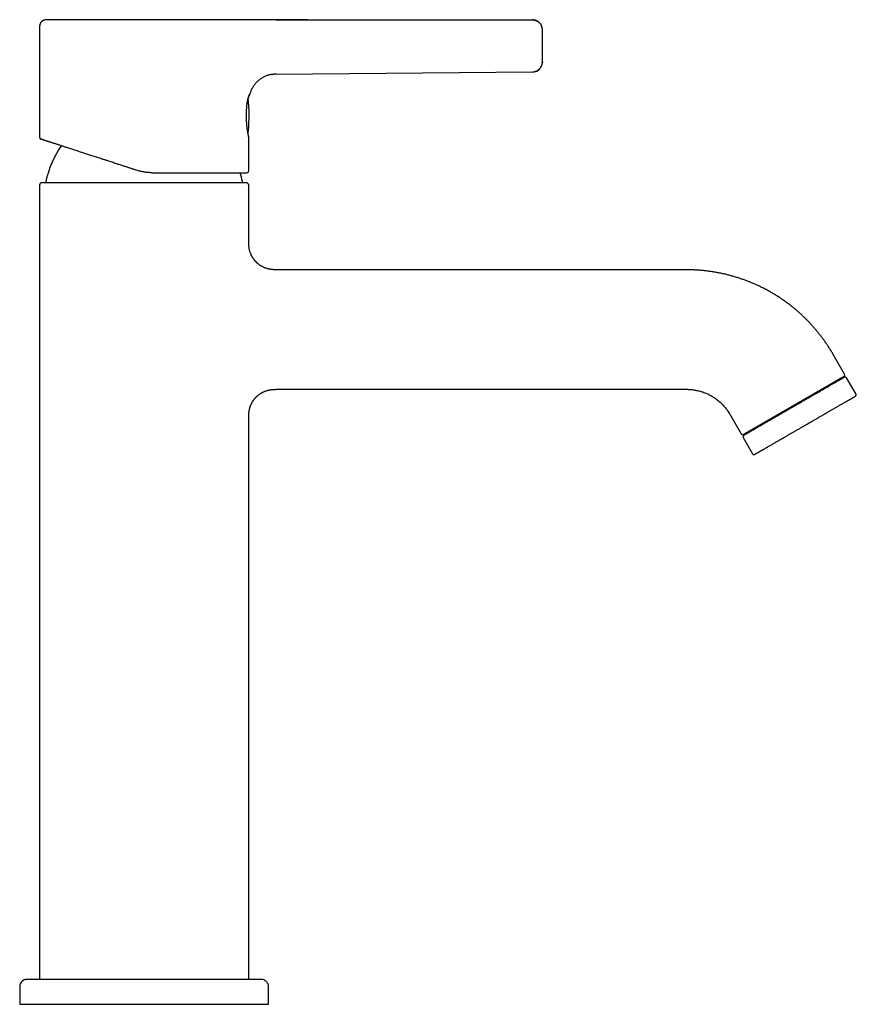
# Model space of a CAD drawing. Header units: millimetres. Extents: x 8 to 932, y 12 to 940.
# Tile 61 of 61: x 764 to 932, y 724 to 922. Entities that reach past the tile are written whole.
import ezdxf

# ---------------------------------------------------------------- set-up
doc = ezdxf.new("R2010")
doc.units = ezdxf.units.MM

msp = doc.modelspace()

# ---------------------------------------------------------------- linework, layer by layer
at = {"color": 7, "linetype": 'Continuous', "lineweight": 30}
for p, q in [((806.31, 921.58), (806.3, 921.58)), ((806.32, 921.58), (806.3, 921.58)), ((822.09, 921.58), (815.77, 921.57)), ((815.77, 921.58), (867.25, 921.55)), ((867.25, 921.56), (867.25, 921.56)), ((768.25, 920.08), (768.25, 897.98)), ((815.77, 910.64), (867.27, 911.11)), ((815.77, 910.64), (815.77, 910.64)), ((867.27, 911.11), (867.27, 911.12)), ((810.12, 898.96), (810.13, 899.04)), ((810.13, 898.96), (810.14, 899.05)), ((810.25, 898.07), (810.25, 898.11)), ((810.25, 891.27), (810.25, 898.07)), ((768.25, 888.37), (768.25, 728.87)), ((809.75, 888.87), (768.75, 888.87)), ((810.25, 877.37), (810.25, 888.37)), ((810.25, 877.04), (810.25, 877.37)), ((898.23, 871.37), (816.25, 871.37)), ((929.97, 850.4), (927.68, 854.37)), ((909.6, 838.29), (929.86, 849.99)), ((929.79, 849.71), (929.69, 849.89)), ((932.27, 846.41), (930.37, 849.7)), ((816.25, 847.37), (898.23, 847.37)), ((906.89, 842.37), (909.19, 838.4)), ((810.25, 841.37), (810.24, 841.38)), ((810.25, 728.87), (810.25, 841.37)), ((909.77, 838.39), (909.87, 838.21)), ((909.59, 837.7), (911.49, 834.41)), ((764.25, 727.37), (764.25, 723.87)), ((814.25, 723.87), (814.25, 727.37)), ((764.25, 723.87), (789.25, 723.87)), ((789.25, 723.87), (814.25, 723.87))]:
    msp.add_line(p, q, dxfattribs=at)
at = {"color": 7, "linetype": 'Continuous', "lineweight": 30, "flags": 128}
for points in [[(869.25, 913.07), (869.25, 913.01), (869.24, 912.92)], [(810.13, 898.96), (810.12, 898.96), (810.12, 898.95)]]:
    msp.add_lwpolyline(points, dxfattribs=at)
at = {"color": 7, "linetype": 'Continuous', "lineweight": 30}
for centre, radius, start, end in [((867.25, 913.1), 2, 270.5187, 336.0959), ((780.35, 902.37), 30, 354.0708, 6.6437), ((809.99, 899.29), 0.2, 323.9898, 354.0708), ((789.25, 884.87), 20.2, 145.5876, 167.8752), ((789.25, 884.87), 20.2, 12.1248, 17.2838), ((809.85, 891.27), 0.4, 270, 0), ((768.75, 888.37), 0.5, 90, 180), ((769.7, 889.07), 0.2, 167.8752, 270), ((808.8, 889.07), 0.2, 270, 12.1248), ((809.75, 888.37), 0.5, 360, 90), ((929.71, 850.25), 0.3, 300, 30), ((930.11, 849.55), 0.3, 30, 120), ((932.01, 846.26), 0.3, 300, 30), ((909.45, 838.55), 0.3, 210, 300), ((909.85, 837.85), 0.3, 120, 210), ((911.75, 834.56), 0.3, 210, 300), ((765.75, 727.37), 1.5, 90, 180), ((812.75, 727.37), 1.5, 0, 90)]:
    msp.add_arc(centre, radius, start, end, dxfattribs=at)
for points, knots in [([(769.75, 921.58), (769.73, 921.58), (769.7, 921.58), (769.66, 921.58), (769.62, 921.58), (769.57, 921.57), (769.5, 921.57), (769.4, 921.56), (769.3, 921.55), (769.2, 921.52), (769.09, 921.49), (768.99, 921.45), (768.91, 921.4), (768.83, 921.36), (768.77, 921.31), (768.7, 921.26), (768.62, 921.19), (768.55, 921.1), (768.48, 921.01), (768.42, 920.92), (768.37, 920.82), (768.33, 920.71), (768.3, 920.6), (768.27, 920.48), (768.26, 920.35), (768.25, 920.22), (768.25, 920.12), (768.25, 920.08)], [0, 0, 0, 0, 0.020323, 0.03958, 0.052591, 0.064742, 0.104977, 0.142602, 0.181451, 0.226984, 0.272724, 0.318322, 0.363656, 0.393687, 0.425231, 0.461774, 0.503443, 0.550091, 0.601557, 0.643232, 0.68742, 0.733972, 0.782672, 0.833428, 0.886512, 0.942062, 1, 1, 1, 1]), ([(806.3, 921.58), (806.2, 921.58), (806, 921.58), (805.69, 921.58), (805.36, 921.58), (805.01, 921.58), (804.65, 921.58), (804.28, 921.58), (803.91, 921.58), (803.53, 921.58), (803.14, 921.58), (802.74, 921.58), (802.31, 921.58), (801.87, 921.58), (801.41, 921.58), (800.94, 921.58), (800.45, 921.58), (799.95, 921.58), (799.46, 921.58), (798.96, 921.58), (798.46, 921.58), (797.96, 921.58), (797.45, 921.58), (796.93, 921.58), (796.39, 921.58), (795.83, 921.58), (795.26, 921.58), (794.69, 921.58), (794.11, 921.58), (793.53, 921.58), (792.97, 921.58), (792.41, 921.58), (791.85, 921.58), (791.29, 921.58), (790.72, 921.58), (790.13, 921.58), (789.53, 921.58), (788.93, 921.58), (788.33, 921.58), (787.74, 921.58), (787.15, 921.58), (786.58, 921.58), (786.02, 921.58), (785.46, 921.58), (784.91, 921.58), (784.35, 921.58), (783.78, 921.58), (783.21, 921.58), (782.64, 921.58), (782.08, 921.58), (781.53, 921.58), (780.99, 921.58), (780.47, 921.58), (779.97, 921.58), (779.48, 921.58), (778.99, 921.58), (778.51, 921.58), (778.02, 921.58), (777.54, 921.58), (777.06, 921.58), (776.6, 921.58), (776.15, 921.58), (775.72, 921.58), (775.31, 921.58), (774.92, 921.58), (774.55, 921.58), (774.18, 921.58), (773.82, 921.58), (773.47, 921.58), (773.12, 921.58), (772.79, 921.58), (772.48, 921.58), (772.18, 921.58), (771.9, 921.58), (771.65, 921.58), (771.41, 921.58), (771.19, 921.58), (770.99, 921.58), (770.79, 921.58), (770.61, 921.58), (770.44, 921.58), (770.29, 921.58), (770.16, 921.58), (770.05, 921.58), (769.95, 921.58), (769.88, 921.58), (769.82, 921.58), (769.78, 921.58), (769.75, 921.58), (769.75, 921.58), (769.75, 921.58)], [0, 0, 0, 0, 0.011682, 0.023344, 0.034997, 0.046653, 0.058323, 0.070023, 0.081039, 0.092036, 0.103021, 0.114005, 0.124997, 0.136664, 0.148319, 0.159972, 0.171635, 0.183319, 0.19503, 0.20605, 0.217048, 0.228032, 0.239012, 0.249998, 0.261651, 0.273297, 0.284949, 0.296617, 0.308312, 0.320018, 0.331028, 0.342022, 0.353009, 0.363999, 0.374999, 0.386679, 0.39834, 0.409994, 0.421652, 0.433326, 0.44501, 0.456008, 0.466997, 0.477986, 0.488983, 0.499999, 0.511712, 0.52339, 0.535047, 0.546692, 0.558338, 0.569996, 0.580984, 0.591968, 0.60296, 0.613967, 0.624999, 0.636702, 0.648376, 0.660032, 0.671681, 0.683334, 0.694995, 0.705981, 0.716965, 0.727957, 0.738965, 0.749999, 0.761686, 0.773352, 0.785007, 0.796662, 0.808329, 0.820022, 0.831033, 0.842027, 0.853014, 0.864001, 0.875001, 0.88667, 0.898326, 0.90998, 0.921641, 0.933321, 0.945033, 0.956056, 0.967055, 0.978039, 0.989018, 1, 1, 1, 1]), ([(815.77, 921.58), (815.66, 921.58), (815.45, 921.58), (815.15, 921.58), (814.86, 921.57), (814.58, 921.57), (814.32, 921.57), (814.07, 921.57), (813.83, 921.57), (813.59, 921.56), (813.37, 921.56), (813.17, 921.56), (812.98, 921.56), (812.74, 921.56), (812.44, 921.56), (812.07, 921.56), (811.7, 921.56), (811.39, 921.56), (811.16, 921.56), (811, 921.57), (810.84, 921.57), (810.69, 921.57), (810.52, 921.57), (810.35, 921.57), (810.16, 921.58), (809.94, 921.58), (809.71, 921.58), (809.46, 921.59), (809.2, 921.59), (808.91, 921.59), (808.59, 921.6), (808.24, 921.6), (807.88, 921.6), (807.56, 921.6), (807.29, 921.59), (807.05, 921.59), (806.81, 921.58), (806.56, 921.58), (806.39, 921.58), (806.3, 921.58)], [0, 0, 0, 0, 0.033579, 0.065754, 0.09649, 0.125765, 0.15356, 0.179866, 0.204641, 0.230097, 0.253672, 0.275379, 0.295239, 0.313282, 0.35119, 0.390095, 0.429805, 0.470113, 0.486652, 0.50324, 0.519863, 0.536505, 0.553322, 0.571525, 0.591249, 0.614543, 0.639328, 0.665447, 0.692723, 0.72098, 0.757416, 0.794799, 0.832853, 0.871233, 0.895556, 0.920276, 0.945673, 0.972101, 1, 1, 1, 1]), ([(806.32, 921.58), (806.32, 921.58), (806.32, 921.58), (806.32, 921.58), (806.31, 921.58)], [0, 0, 0, 0, 0.5003695, 1, 1, 1, 1]), ([(867.25, 921.56), (867.3, 921.55), (867.4, 921.55), (867.56, 921.53), (867.71, 921.5), (867.87, 921.46), (868.02, 921.4), (868.17, 921.33), (868.31, 921.25), (868.45, 921.16), (868.57, 921.06), (868.69, 920.95), (868.8, 920.82), (868.9, 920.69), (868.98, 920.56), (869.04, 920.44), (869.07, 920.38), (869.08, 920.36)], [0, 0, 0, 0, 0.064777, 0.131406, 0.199761, 0.269689, 0.341009, 0.413514, 0.482756, 0.552636, 0.622933, 0.693417, 0.763852, 0.834008, 0.903655, 0.972576, 1, 1, 1, 1]), ([(869.25, 919.59), (869.25, 919.6), (869.25, 919.62), (869.25, 919.65), (869.25, 919.68), (869.24, 919.71), (869.24, 919.74), (869.24, 919.77), (869.23, 919.8), (869.23, 919.85), (869.22, 919.92), (869.2, 920.01), (869.17, 920.11), (869.13, 920.23), (869.08, 920.36), (869.02, 920.49), (868.95, 920.61), (868.88, 920.72), (868.81, 920.81), (868.75, 920.87), (868.69, 920.94), (868.63, 921), (868.57, 921.06), (868.5, 921.12), (868.42, 921.17), (868.34, 921.23), (868.24, 921.29), (868.13, 921.35), (868, 921.41), (867.87, 921.45), (867.73, 921.5), (867.57, 921.53), (867.41, 921.55), (867.3, 921.55), (867.25, 921.55)], [0, 0, 0, 0, 0.019001, 0.035691, 0.050168, 0.062615, 0.073367, 0.082985, 0.092366, 0.102039, 0.129346, 0.158875, 0.190357, 0.230619, 0.273617, 0.319279, 0.365493, 0.411194, 0.439438, 0.467397, 0.495041, 0.522342, 0.549273, 0.57627, 0.606079, 0.639102, 0.675245, 0.714382, 0.756348, 0.800938, 0.847904, 0.896959, 0.947777, 1, 1, 1, 1]), ([(869.25, 913.1), (869.25, 913.11), (869.25, 913.11), (869.25, 913.13), (869.25, 913.16), (869.25, 913.21), (869.25, 913.27), (869.25, 913.35), (869.25, 913.44), (869.25, 913.54), (869.25, 913.65), (869.25, 913.77), (869.25, 913.91), (869.25, 914.05), (869.25, 914.21), (869.25, 914.37), (869.25, 914.54), (869.25, 914.73), (869.25, 914.91), (869.25, 915.11), (869.25, 915.31), (869.25, 915.51), (869.25, 915.72), (869.25, 915.93), (869.25, 916.14), (869.25, 916.35), (869.25, 916.56), (869.25, 916.77), (869.25, 916.98), (869.25, 917.18), (869.25, 917.39), (869.25, 917.58), (869.25, 917.78), (869.25, 917.96), (869.25, 918.14), (869.25, 918.32), (869.25, 918.48), (869.25, 918.63), (869.25, 918.77), (869.25, 918.91), (869.25, 919.03), (869.25, 919.14), (869.25, 919.23), (869.25, 919.32), (869.25, 919.39), (869.25, 919.45), (869.25, 919.5), (869.25, 919.53), (869.25, 919.55), (869.25, 919.55), (869.25, 919.55)], [0, 0, 0, 0, 0.0206782, 0.0414521, 0.0624195, 0.0832296, 0.104047, 0.1249603, 0.1458932, 0.1667227, 0.1875362, 0.2085325, 0.2293261, 0.2500108, 0.2707278, 0.2915155, 0.3124675, 0.3333046, 0.3541272, 0.3750215, 0.3959625, 0.4167795, 0.4375589, 0.4585467, 0.4793202, 0.4999735, 0.5206748, 0.5414547, 0.5624072, 0.5832451, 0.6040741, 0.6249805, 0.645933, 0.6667631, 0.6875572, 0.708558, 0.7293417, 0.7500023, 0.7707061, 0.7914861, 0.8124363, 0.8332678, 0.8540905, 0.8749911, 0.8962395, 0.917203, 0.9379696, 0.95863, 0.9792761, 1, 1, 1, 1]), ([(867.27, 911.11), (867.32, 911.11), (867.43, 911.12), (867.59, 911.14), (867.74, 911.17), (867.88, 911.21), (868.01, 911.26), (868.13, 911.31), (868.24, 911.37), (868.34, 911.43), (868.44, 911.5), (868.52, 911.56), (868.6, 911.63), (868.67, 911.7), (868.74, 911.77), (868.8, 911.84), (868.87, 911.94), (868.94, 912.04), (869.02, 912.17), (869.08, 912.3), (869.13, 912.42), (869.17, 912.54), (869.2, 912.64), (869.22, 912.73), (869.23, 912.8), (869.23, 912.85), (869.24, 912.88), (869.24, 912.9), (869.24, 912.94), (869.25, 912.98), (869.25, 913.02), (869.25, 913.05), (869.25, 913.07)], [0, 0, 0, 0, 0.05213, 0.102853, 0.15182, 0.198713, 0.243249, 0.285187, 0.324326, 0.360505, 0.398067, 0.431463, 0.461966, 0.49282, 0.524134, 0.555871, 0.587987, 0.633497, 0.67953, 0.725245, 0.768521, 0.809222, 0.841185, 0.871112, 0.897668, 0.906732, 0.915326, 0.924348, 0.934966, 0.952384, 0.974001, 1, 1, 1, 1]), ([(815.77, 910.64), (815.7, 910.64), (815.55, 910.64), (815.33, 910.63), (815.09, 910.61), (814.84, 910.59), (814.58, 910.54), (814.31, 910.49), (814.04, 910.41), (813.76, 910.31), (813.48, 910.2), (813.21, 910.06), (812.93, 909.9), (812.66, 909.73), (812.4, 909.54), (812.15, 909.32), (811.9, 909.1), (811.67, 908.85), (811.46, 908.6), (811.26, 908.33), (811.08, 908.05), (810.92, 907.77), (810.78, 907.48), (810.65, 907.2), (810.54, 906.91), (810.48, 906.71), (810.46, 906.62)], [0, 0, 0, 0, 0.029057, 0.060302, 0.093528, 0.128573, 0.165295, 0.203537, 0.243163, 0.284072, 0.32617, 0.369328, 0.4134, 0.458237, 0.503692, 0.549623, 0.5959, 0.64239, 0.688855, 0.735142, 0.781102, 0.826571, 0.871375, 0.915335, 0.958268, 1, 1, 1, 1]), ([(809.95, 904.85), (809.96, 904.9), (809.97, 905.01), (810, 905.17), (810.03, 905.33), (810.06, 905.48), (810.09, 905.62), (810.12, 905.75), (810.15, 905.87), (810.19, 905.98), (810.22, 906.08), (810.26, 906.18), (810.29, 906.26), (810.32, 906.33), (810.35, 906.39), (810.37, 906.45), (810.39, 906.49), (810.41, 906.52), (810.43, 906.55), (810.44, 906.57), (810.45, 906.59), (810.45, 906.61), (810.45, 906.61), (810.46, 906.62)], [0, 0, 0, 0, 0.047888, 0.101794, 0.155704, 0.209622, 0.263437, 0.316931, 0.370051, 0.423155, 0.476669, 0.531059, 0.583044, 0.635839, 0.688317, 0.739324, 0.78773, 0.832464, 0.87109, 0.90697, 0.940838, 0.973412, 1, 1, 1, 1]), ([(810.46, 906.62), (810.46, 906.62), (810.45, 906.62), (810.45, 906.61), (810.45, 906.61), (810.44, 906.59), (810.44, 906.58), (810.43, 906.57), (810.42, 906.55), (810.41, 906.53), (810.39, 906.5), (810.37, 906.46), (810.35, 906.41), (810.33, 906.36), (810.31, 906.31), (810.29, 906.26), (810.27, 906.21), (810.24, 906.14), (810.2, 906.03), (810.17, 905.93), (810.15, 905.85), (810.14, 905.82), (810.13, 905.79), (810.12, 905.75), (810.11, 905.72), (810.1, 905.68), (810.09, 905.65), (810.07, 905.57), (810.05, 905.46), (810.02, 905.32), (810, 905.19), (809.98, 905.07), (809.96, 904.97), (809.96, 904.9), (809.95, 904.87)], [0, 0, 0, 0, 0.015608, 0.041355, 0.071636, 0.10644, 0.130626, 0.156592, 0.184332, 0.213841, 0.245114, 0.289137, 0.330498, 0.369201, 0.40525, 0.438653, 0.469416, 0.497552, 0.565328, 0.635301, 0.649306, 0.663395, 0.67757, 0.691829, 0.706173, 0.720602, 0.735115, 0.749713, 0.807338, 0.858592, 0.903483, 0.942017, 0.974192, 1, 1, 1, 1]), ([(810.25, 898.11), (810.25, 898.11), (810.25, 898.11), (810.24, 898.12), (810.24, 898.15), (810.23, 898.19), (810.22, 898.23), (810.21, 898.29), (810.2, 898.36), (810.18, 898.45), (810.16, 898.54), (810.14, 898.64), (810.12, 898.75), (810.1, 898.87), (810.08, 898.99), (810.06, 899.11), (810.04, 899.24), (810.02, 899.36), (810.01, 899.49), (809.99, 899.61), (809.97, 899.72), (809.96, 899.84), (809.95, 899.94), (809.93, 900.05), (809.92, 900.14), (809.91, 900.22), (809.91, 900.29), (809.9, 900.34), (809.9, 900.4), (809.89, 900.47), (809.88, 900.56), (809.87, 900.66), (809.86, 900.78), (809.85, 900.92), (809.84, 901.07), (809.83, 901.23), (809.82, 901.41), (809.82, 901.6), (809.81, 901.8), (809.8, 902), (809.8, 902.19), (809.8, 902.38), (809.8, 902.58), (809.8, 902.78), (809.81, 902.97), (809.82, 903.17), (809.83, 903.37), (809.84, 903.58), (809.85, 903.79), (809.87, 904), (809.88, 904.21), (809.9, 904.42), (809.93, 904.63), (809.94, 904.77), (809.95, 904.84)], [0, 0, 0, 0, 0.019583, 0.043497, 0.066916, 0.089852, 0.112314, 0.134309, 0.160092, 0.185215, 0.209683, 0.233501, 0.256675, 0.279231, 0.301176, 0.322504, 0.342968, 0.362373, 0.380711, 0.397979, 0.414172, 0.429289, 0.443328, 0.456852, 0.4692, 0.480375, 0.486411, 0.492381, 0.499341, 0.507366, 0.518309, 0.530759, 0.544714, 0.560175, 0.577141, 0.595613, 0.614652, 0.63507, 0.656872, 0.680064, 0.69927, 0.719346, 0.740302, 0.762134, 0.782701, 0.803954, 0.8259, 0.848547, 0.871908, 0.895995, 0.920825, 0.946418, 0.972799, 1, 1, 1, 1]), ([(768.25, 897.98), (768.25, 897.97), (768.25, 897.94), (768.26, 897.9), (768.27, 897.86), (768.28, 897.82), (768.3, 897.79), (768.32, 897.76), (768.34, 897.73), (768.36, 897.71), (768.38, 897.69), (768.41, 897.67), (768.44, 897.64), (768.48, 897.62), (768.51, 897.61), (768.53, 897.6)], [0, 0, 0, 0, 0.093109, 0.179672, 0.258543, 0.328854, 0.408261, 0.472165, 0.53324, 0.594165, 0.654759, 0.71752, 0.795947, 0.890784, 1, 1, 1, 1]), ([(810.1, 898.88), (810.1, 898.88), (810.11, 898.89), (810.11, 898.91), (810.12, 898.93), (810.12, 898.94)], [0, 0, 0, 0, 0.126905, 0.703497, 1, 1, 1, 1]), ([(810.14, 899.05), (810.14, 899.06), (810.14, 899.09), (810.15, 899.14), (810.15, 899.18), (810.16, 899.21), (810.16, 899.24), (810.17, 899.26), (810.17, 899.27), (810.17, 899.27), (810.17, 899.27)], [0, 0, 0, 0, 0.1269966, 0.2504084, 0.3736561, 0.5001736, 0.6271477, 0.7504333, 0.8735418, 1, 1, 1, 1]), ([(787.74, 891.36), (787.55, 891.42), (787.18, 891.54), (786.61, 891.73), (786.05, 891.91), (785.55, 892.07), (785.13, 892.21), (784.78, 892.32), (784.43, 892.44), (784.08, 892.55), (783.69, 892.68), (783.26, 892.82), (782.81, 892.96), (782.36, 893.11), (781.99, 893.23), (781.69, 893.33), (781.46, 893.4), (781.23, 893.48), (781, 893.55), (780.78, 893.62), (780.48, 893.72), (780.1, 893.84), (779.65, 893.99), (779.21, 894.13), (778.78, 894.27), (778.36, 894.41), (777.94, 894.55), (777.53, 894.68), (777.13, 894.81), (776.7, 894.95), (776.26, 895.09), (775.8, 895.24), (775.35, 895.39), (774.91, 895.53), (774.49, 895.67), (774.1, 895.79), (773.74, 895.91), (773.4, 896.02), (773.08, 896.12), (772.76, 896.23), (772.46, 896.32), (772.17, 896.42), (771.89, 896.51), (771.63, 896.6), (771.37, 896.68), (771.13, 896.76), (770.89, 896.83), (770.67, 896.91), (770.49, 896.96), (770.35, 897.01), (770.25, 897.04), (770.15, 897.08), (770.05, 897.11), (769.96, 897.14), (769.82, 897.18), (769.66, 897.24), (769.47, 897.3), (769.3, 897.35), (769.16, 897.4), (769.06, 897.43), (768.97, 897.46), (768.9, 897.48), (768.83, 897.5), (768.76, 897.53), (768.7, 897.55), (768.63, 897.57), (768.59, 897.58), (768.55, 897.6), (768.53, 897.6), (768.53, 897.6), (768.53, 897.6)], [0, 0, 0, 0, 0.018877, 0.037719, 0.056539, 0.075349, 0.087174, 0.099003, 0.110841, 0.12283, 0.135315, 0.150891, 0.166442, 0.181975, 0.197497, 0.205627, 0.213756, 0.221888, 0.230021, 0.238158, 0.2463, 0.262703, 0.279063, 0.29539, 0.311692, 0.327978, 0.343967, 0.359958, 0.37596, 0.392242, 0.411573, 0.430853, 0.450098, 0.469323, 0.488545, 0.507779, 0.524203, 0.540577, 0.556913, 0.57322, 0.589509, 0.605498, 0.62149, 0.637492, 0.653175, 0.668807, 0.684405, 0.699979, 0.715538, 0.723685, 0.731832, 0.73998, 0.74813, 0.756285, 0.764444, 0.783506, 0.802516, 0.821491, 0.84045, 0.852366, 0.864288, 0.876218, 0.888024, 0.899328, 0.916122, 0.932893, 0.949654, 0.966417, 0.983196, 1, 1, 1, 1]), ([(790.83, 890.87), (790.72, 890.87), (790.49, 890.87), (790.14, 890.89), (789.8, 890.92), (789.45, 890.96), (789.1, 891.02), (788.76, 891.09), (788.42, 891.16), (788.08, 891.25), (787.86, 891.32), (787.74, 891.36)], [0, 0, 0, 0, 0.109685, 0.219894, 0.330652, 0.441987, 0.553925, 0.664475, 0.775655, 0.887489, 1, 1, 1, 1]), ([(790.83, 890.87), (791.02, 890.87), (791.4, 890.87), (791.96, 890.87), (792.52, 890.87), (793.01, 890.87), (793.43, 890.87), (793.77, 890.87), (794.12, 890.87), (794.48, 890.87), (794.86, 890.87), (795.28, 890.87), (795.73, 890.87), (796.17, 890.87), (796.54, 890.87), (796.84, 890.87), (797.07, 890.87), (797.29, 890.87), (797.52, 890.87), (797.74, 890.87), (798.06, 890.87), (798.47, 890.87), (798.96, 890.87), (799.44, 890.87), (799.92, 890.87), (800.39, 890.87), (800.85, 890.87), (801.3, 890.87), (801.76, 890.87), (802.22, 890.87), (802.67, 890.87), (803.11, 890.87), (803.54, 890.87), (803.96, 890.87), (804.35, 890.87), (804.71, 890.87), (805.04, 890.87), (805.36, 890.87), (805.66, 890.87), (805.96, 890.87), (806.25, 890.87), (806.52, 890.87), (806.79, 890.87), (807.04, 890.87), (807.28, 890.87), (807.51, 890.87), (807.73, 890.87), (807.91, 890.87), (808.04, 890.87), (808.15, 890.87), (808.25, 890.87), (808.34, 890.87), (808.44, 890.87), (808.57, 890.87), (808.74, 890.87), (808.92, 890.87), (809.09, 890.87), (809.22, 890.87), (809.33, 890.87), (809.41, 890.87), (809.48, 890.87), (809.55, 890.87), (809.62, 890.87), (809.68, 890.87), (809.74, 890.87), (809.79, 890.87), (809.83, 890.87), (809.85, 890.87), (809.85, 890.87), (809.85, 890.87)], [0, 0, 0, 0, 0.0184192, 0.0368087, 0.0551824, 0.0735544, 0.085108, 0.0966699, 0.1082434, 0.1199674, 0.132174, 0.1474115, 0.1626336, 0.177848, 0.1930629, 0.2010355, 0.2090115, 0.2169921, 0.2249783, 0.2329714, 0.2409724, 0.2589631, 0.2769218, 0.2948615, 0.312795, 0.3307354, 0.3486957, 0.3666888, 0.3849811, 0.4041574, 0.4233101, 0.4424548, 0.4616074, 0.4807837, 0.4999994, 0.5164298, 0.5328317, 0.5492151, 0.5655898, 0.5819657, 0.5980598, 0.614174, 0.6303175, 0.6461603, 0.6619687, 0.6777598, 0.6935423, 0.709325, 0.7175954, 0.7258696, 0.7341488, 0.7424343, 0.7507274, 0.7590293, 0.7784467, 0.7978302, 0.8171958, 0.83656, 0.8487387, 0.8609273, 0.8731299, 0.8852109, 0.8967884, 0.9139941, 0.9311831, 0.9483668, 0.9655566, 0.9827639, 1, 1, 1, 1]), ([(812.14, 872.57), (812.14, 872.58), (812.13, 872.58), (812.11, 872.6), (812.09, 872.61), (812.07, 872.62), (812.05, 872.64), (812.03, 872.65), (812.01, 872.67), (811.99, 872.69), (811.96, 872.72), (811.94, 872.74), (811.9, 872.77), (811.87, 872.81), (811.83, 872.84), (811.79, 872.88), (811.75, 872.92), (811.71, 872.97), (811.65, 873.02), (811.59, 873.09), (811.53, 873.17), (811.45, 873.26), (811.37, 873.37), (811.28, 873.48), (811.18, 873.62), (811.08, 873.77), (810.98, 873.93), (810.89, 874.11), (810.79, 874.3), (810.69, 874.51), (810.61, 874.72), (810.54, 874.93), (810.47, 875.14), (810.42, 875.37), (810.37, 875.6), (810.33, 875.85), (810.29, 876.12), (810.27, 876.42), (810.25, 876.74), (810.25, 877.06), (810.25, 877.27), (810.25, 877.37)], [0, 0, 0, 0, 0.017347, 0.032648, 0.045738, 0.056743, 0.063761, 0.069878, 0.07532, 0.08041, 0.087242, 0.094165, 0.101163, 0.110719, 0.120491, 0.130522, 0.140856, 0.152528, 0.166367, 0.18261, 0.201282, 0.222395, 0.246404, 0.272943, 0.301999, 0.333552, 0.367575, 0.403364, 0.441466, 0.481842, 0.524451, 0.562326, 0.601757, 0.642726, 0.685218, 0.729225, 0.774744, 0.830335, 0.888045, 0.947908, 1, 1, 1, 1]), ([(816.25, 871.37), (816.14, 871.37), (815.92, 871.37), (815.59, 871.38), (815.26, 871.39), (814.95, 871.42), (814.67, 871.46), (814.41, 871.5), (814.15, 871.56), (813.9, 871.63), (813.66, 871.71), (813.43, 871.8), (813.21, 871.9), (812.98, 872.01), (812.77, 872.13), (812.56, 872.26), (812.35, 872.41), (812.15, 872.56), (811.96, 872.73), (811.78, 872.9), (811.61, 873.08), (811.44, 873.27), (811.29, 873.47), (811.14, 873.68), (811.01, 873.89), (810.89, 874.1), (810.78, 874.32), (810.71, 874.47), (810.68, 874.55)], [0, 0, 0, 0, 0.047998, 0.096095, 0.144355, 0.192829, 0.231097, 0.269546, 0.308195, 0.34706, 0.38259, 0.41831, 0.454221, 0.490314, 0.526577, 0.562991, 0.599534, 0.636177, 0.672888, 0.709635, 0.746382, 0.783093, 0.819736, 0.856279, 0.892693, 0.928955, 0.965048, 1, 1, 1, 1]), ([(927.68, 854.37), (927.56, 854.57), (927.32, 854.97), (926.96, 855.57), (926.57, 856.16), (926.18, 856.74), (925.78, 857.31), (925.37, 857.86), (924.95, 858.41), (924.52, 858.94), (924.07, 859.47), (923.61, 860), (923.14, 860.52), (922.66, 861.03), (922.16, 861.53), (921.66, 862.01), (921.15, 862.49), (920.62, 862.96), (920.09, 863.42), (919.55, 863.86), (919, 864.3), (918.44, 864.72), (917.87, 865.13), (917.29, 865.53), (916.69, 865.93), (916.05, 866.33), (915.39, 866.73), (914.72, 867.11), (914.04, 867.48), (913.37, 867.82), (912.72, 868.13), (912.08, 868.42), (911.44, 868.7), (910.79, 868.97), (910.13, 869.22), (909.47, 869.46), (908.79, 869.69), (908.07, 869.92), (907.33, 870.13), (906.59, 870.33), (905.83, 870.51), (905.08, 870.68), (904.32, 870.82), (903.56, 870.95), (902.8, 871.07), (902.03, 871.16), (901.27, 871.24), (900.51, 871.3), (899.75, 871.34), (898.99, 871.37), (898.49, 871.37), (898.23, 871.37)], [0, 0, 0, 0, 0.019669, 0.039338, 0.059007, 0.078676, 0.098345, 0.117663, 0.136981, 0.156299, 0.175617, 0.195329, 0.215041, 0.234753, 0.254465, 0.274177, 0.293889, 0.313601, 0.333313, 0.353025, 0.372738, 0.39245, 0.412162, 0.431874, 0.451586, 0.473268, 0.494951, 0.516633, 0.538316, 0.559999, 0.579711, 0.599423, 0.619135, 0.638848, 0.65856, 0.678273, 0.697985, 0.719668, 0.741351, 0.763034, 0.784716, 0.806399, 0.828082, 0.849765, 0.871448, 0.893132, 0.914815, 0.936111, 0.957407, 0.978703, 1, 1, 1, 1]), ([(929.96, 849.81), (929.96, 849.81), (929.96, 849.81), (929.96, 849.81), (929.94, 849.8), (929.91, 849.79), (929.87, 849.76), (929.82, 849.73), (929.76, 849.7), (929.69, 849.66), (929.62, 849.62), (929.54, 849.57), (929.46, 849.52), (929.36, 849.47), (929.26, 849.41), (929.14, 849.34), (929, 849.26), (928.85, 849.17), (928.69, 849.08), (928.51, 848.98), (928.33, 848.87), (928.13, 848.76), (927.93, 848.64), (927.71, 848.52), (927.49, 848.39), (927.26, 848.25), (927.01, 848.11), (926.77, 847.97), (926.51, 847.82), (926.25, 847.67), (925.98, 847.52), (925.71, 847.36), (925.43, 847.2), (925.16, 847.04), (924.9, 846.89), (924.66, 846.75), (924.42, 846.61), (924.17, 846.47), (923.92, 846.33), (923.67, 846.18), (923.42, 846.04), (923.15, 845.88), (922.86, 845.71), (922.54, 845.53), (922.23, 845.35), (921.91, 845.17), (921.61, 844.99), (921.33, 844.83), (921.08, 844.68), (920.82, 844.53), (920.56, 844.39), (920.3, 844.24), (920.04, 844.09), (919.78, 843.93), (919.48, 843.76), (919.16, 843.58), (918.82, 843.38), (918.47, 843.18), (918.13, 842.98), (917.81, 842.8), (917.51, 842.62), (917.22, 842.46), (916.94, 842.3), (916.66, 842.14), (916.39, 841.98), (916.11, 841.82), (915.82, 841.65), (915.52, 841.48), (915.21, 841.3), (914.9, 841.12), (914.6, 840.95), (914.31, 840.78), (914.02, 840.61), (913.73, 840.45), (913.46, 840.29), (913.19, 840.13), (912.93, 839.98), (912.68, 839.84), (912.44, 839.7), (912.21, 839.57), (911.99, 839.44), (911.78, 839.32), (911.57, 839.2), (911.38, 839.09), (911.21, 838.99), (911.06, 838.9), (910.92, 838.82), (910.79, 838.75), (910.67, 838.68), (910.56, 838.61), (910.45, 838.55), (910.35, 838.49), (910.25, 838.44), (910.16, 838.38), (910.07, 838.33), (909.98, 838.28), (909.91, 838.24), (909.85, 838.2), (909.81, 838.18), (909.77, 838.16), (909.74, 838.14), (909.72, 838.13), (909.71, 838.12), (909.7, 838.12), (909.7, 838.11), (909.7, 838.11)], [0, 0, 0, 0, 0.001522, 0.010118, 0.020988, 0.031843, 0.042693, 0.053553, 0.064434, 0.073645, 0.082836, 0.092015, 0.101188, 0.110364, 0.11955, 0.128755, 0.139728, 0.150675, 0.161607, 0.172537, 0.183478, 0.194444, 0.205418, 0.216364, 0.227296, 0.238226, 0.249168, 0.260134, 0.270878, 0.281596, 0.292301, 0.303004, 0.313717, 0.324453, 0.333118, 0.341765, 0.350401, 0.359032, 0.367665, 0.376306, 0.384961, 0.393204, 0.403459, 0.4137, 0.423937, 0.434181, 0.444444, 0.452616, 0.460773, 0.46892, 0.477064, 0.485208, 0.493359, 0.501522, 0.510118, 0.520988, 0.531843, 0.542693, 0.553553, 0.564434, 0.573645, 0.582836, 0.592015, 0.601188, 0.610364, 0.61955, 0.628755, 0.639728, 0.650675, 0.661607, 0.672537, 0.683478, 0.694444, 0.705418, 0.716364, 0.727296, 0.738226, 0.749168, 0.760134, 0.770878, 0.781596, 0.792301, 0.803004, 0.813717, 0.824453, 0.833118, 0.841765, 0.850401, 0.859032, 0.867665, 0.876306, 0.884961, 0.893204, 0.903459, 0.9137, 0.923937, 0.934181, 0.944444, 0.952616, 0.960773, 0.96892, 0.977064, 0.985208, 0.993359, 1, 1, 1, 1]), ([(810.25, 841.38), (810.25, 841.46), (810.25, 841.64), (810.25, 841.91), (810.26, 842.19), (810.27, 842.46), (810.3, 842.72), (810.33, 842.97), (810.38, 843.2), (810.42, 843.42), (810.48, 843.63), (810.54, 843.83), (810.61, 844.03), (810.69, 844.24), (810.78, 844.44), (810.88, 844.63), (810.97, 844.8), (811.07, 844.96), (811.16, 845.1), (811.25, 845.22), (811.34, 845.34), (811.43, 845.46), (811.54, 845.59), (811.65, 845.71), (811.78, 845.84), (811.92, 845.98), (812.07, 846.12), (812.24, 846.26), (812.43, 846.4), (812.63, 846.53), (812.85, 846.67), (813.07, 846.79), (813.3, 846.89), (813.52, 846.98), (813.75, 847.07), (813.99, 847.14), (814.24, 847.21), (814.5, 847.26), (814.78, 847.3), (815.05, 847.34), (815.34, 847.36), (815.64, 847.37), (815.94, 847.37), (816.14, 847.37), (816.25, 847.37)], [0, 0, 0, 0, 0.02503, 0.054932, 0.083869, 0.111854, 0.138895, 0.164996, 0.188744, 0.211652, 0.233714, 0.254922, 0.275266, 0.299889, 0.323068, 0.344775, 0.364986, 0.383678, 0.400537, 0.415895, 0.430675, 0.446966, 0.463156, 0.480658, 0.499466, 0.519573, 0.540966, 0.563626, 0.587533, 0.612659, 0.638974, 0.666447, 0.690201, 0.714718, 0.739979, 0.765973, 0.792689, 0.820121, 0.848268, 0.877133, 0.906724, 0.937052, 0.968133, 1, 1, 1, 1]), ([(810.25, 841.37), (810.25, 841.46), (810.25, 841.65), (810.25, 841.92), (810.26, 842.2), (810.28, 842.48), (810.31, 842.75), (810.35, 843.03), (810.4, 843.29), (810.46, 843.55), (810.54, 843.81), (810.63, 844.06), (810.73, 844.31), (810.85, 844.56), (810.98, 844.8), (811.12, 845.04), (811.28, 845.26), (811.45, 845.48), (811.63, 845.69), (811.82, 845.88), (812.02, 846.07), (812.23, 846.24), (812.45, 846.41), (812.68, 846.56), (812.92, 846.7), (813.16, 846.83), (813.41, 846.94), (813.66, 847.03), (813.91, 847.12), (814.17, 847.18), (814.44, 847.25), (814.73, 847.29), (815.03, 847.33), (815.34, 847.35), (815.64, 847.37), (815.95, 847.37), (816.15, 847.37), (816.25, 847.37)], [0, 0, 0, 0, 0.028278, 0.056598, 0.084989, 0.113475, 0.142074, 0.170805, 0.198031, 0.225403, 0.25293, 0.28062, 0.308475, 0.336489, 0.364654, 0.392953, 0.421366, 0.449866, 0.477913, 0.505985, 0.534051, 0.562079, 0.590547, 0.618916, 0.647163, 0.675268, 0.703218, 0.730512, 0.757646, 0.784626, 0.811459, 0.843224, 0.874819, 0.906266, 0.937591, 0.968823, 1, 1, 1, 1]), ([(898.23, 847.37), (898.36, 847.37), (898.6, 847.37), (898.97, 847.35), (899.34, 847.31), (899.7, 847.26), (900.06, 847.2), (900.42, 847.13), (900.77, 847.05), (901.12, 846.95), (901.48, 846.83), (901.86, 846.69), (902.26, 846.53), (902.65, 846.34), (903.03, 846.15), (903.41, 845.93), (903.77, 845.7), (904.12, 845.46), (904.46, 845.2), (904.8, 844.92), (905.11, 844.63), (905.42, 844.33), (905.71, 844.02), (905.98, 843.7), (906.23, 843.39), (906.46, 843.06), (906.69, 842.72), (906.83, 842.49), (906.89, 842.37)], [0, 0, 0, 0, 0.035124, 0.070248, 0.105372, 0.140496, 0.17562, 0.210116, 0.244611, 0.279107, 0.313604, 0.354671, 0.395738, 0.436805, 0.477871, 0.518936, 0.560001, 0.601067, 0.642134, 0.683201, 0.724267, 0.765333, 0.806399, 0.845119, 0.88384, 0.92256, 0.96128, 1, 1, 1, 1]), ([(911.9, 834.3), (911.9, 834.3), (911.9, 834.3), (911.91, 834.31), (911.93, 834.32), (911.96, 834.34), (912, 834.36), (912.05, 834.39), (912.1, 834.42), (912.15, 834.45), (912.21, 834.49), (912.28, 834.53), (912.36, 834.57), (912.44, 834.62), (912.53, 834.67), (912.62, 834.72), (912.72, 834.78), (912.82, 834.83), (912.92, 834.9), (913.03, 834.96), (913.15, 835.03), (913.27, 835.1), (913.41, 835.18), (913.56, 835.26), (913.72, 835.36), (913.89, 835.45), (914.07, 835.56), (914.25, 835.66), (914.44, 835.77), (914.65, 835.89), (914.88, 836.03), (915.13, 836.17), (915.39, 836.32), (915.66, 836.48), (915.93, 836.63), (916.22, 836.8), (916.51, 836.96), (916.8, 837.14), (917.1, 837.31), (917.41, 837.49), (917.72, 837.67), (918.01, 837.84), (918.28, 837.99), (918.52, 838.13), (918.76, 838.27), (919, 838.41), (919.25, 838.55), (919.49, 838.69), (919.74, 838.83), (920, 838.98), (920.26, 839.13), (920.53, 839.29), (920.81, 839.45), (921.08, 839.61), (921.35, 839.76), (921.63, 839.92), (921.9, 840.08), (922.19, 840.25), (922.49, 840.42), (922.82, 840.61), (923.14, 840.8), (923.47, 840.98), (923.77, 841.16), (924.04, 841.32), (924.3, 841.46), (924.55, 841.61), (924.8, 841.75), (925.05, 841.9), (925.3, 842.04), (925.55, 842.18), (925.79, 842.32), (926.02, 842.46), (926.25, 842.59), (926.47, 842.72), (926.69, 842.85), (926.91, 842.97), (927.13, 843.1), (927.35, 843.23), (927.59, 843.36), (927.83, 843.5), (928.07, 843.64), (928.3, 843.77), (928.53, 843.9), (928.75, 844.03), (928.98, 844.17), (929.21, 844.3), (929.46, 844.44), (929.69, 844.58), (929.91, 844.7), (930.13, 844.83), (930.33, 844.95), (930.53, 845.06), (930.71, 845.17), (930.89, 845.27), (931.05, 845.36), (931.2, 845.45), (931.33, 845.53), (931.44, 845.59), (931.54, 845.64), (931.62, 845.69), (931.7, 845.74), (931.77, 845.78), (931.84, 845.82), (931.9, 845.85), (931.96, 845.89), (932.01, 845.92), (932.05, 845.94), (932.09, 845.96), (932.12, 845.98), (932.14, 845.99), (932.16, 846), (932.16, 846), (932.16, 846), (932.16, 846)], [0, 0, 0, 0, 0.00431, 0.014559, 0.024797, 0.035035, 0.045285, 0.055555, 0.06372, 0.071873, 0.080018, 0.088161, 0.096307, 0.104463, 0.112632, 0.121223, 0.128985, 0.13674, 0.14449, 0.152241, 0.159998, 0.167765, 0.175546, 0.18475, 0.193937, 0.203112, 0.212286, 0.221464, 0.230655, 0.239866, 0.250832, 0.261773, 0.272704, 0.283635, 0.294582, 0.305555, 0.316521, 0.327463, 0.338393, 0.349324, 0.360271, 0.371245, 0.3793, 0.38734, 0.395371, 0.403398, 0.411426, 0.419459, 0.427504, 0.435565, 0.444223, 0.452866, 0.461499, 0.47013, 0.478765, 0.48741, 0.496071, 0.50431, 0.514559, 0.524797, 0.535035, 0.545285, 0.555555, 0.56372, 0.571873, 0.580018, 0.588161, 0.596307, 0.604463, 0.612632, 0.621223, 0.628985, 0.63674, 0.64449, 0.652241, 0.659998, 0.667765, 0.675546, 0.68475, 0.693937, 0.703112, 0.712286, 0.721464, 0.730655, 0.739866, 0.750832, 0.761773, 0.772704, 0.783635, 0.794582, 0.805555, 0.816521, 0.827463, 0.838393, 0.849324, 0.860271, 0.871245, 0.8793, 0.88734, 0.895371, 0.903398, 0.911426, 0.919459, 0.927504, 0.935565, 0.944223, 0.952866, 0.961499, 0.97013, 0.978765, 0.98741, 0.996071, 1, 1, 1, 1]), ([(789.25, 728.87), (789.07, 728.87), (788.71, 728.87), (788.17, 728.87), (787.63, 728.87), (787.1, 728.87), (786.6, 728.87), (786.14, 728.87), (785.72, 728.87), (785.3, 728.87), (784.87, 728.87), (784.4, 728.87), (783.89, 728.87), (783.34, 728.87), (782.8, 728.87), (782.36, 728.87), (782.02, 728.87), (781.79, 728.87), (781.55, 728.87), (781.31, 728.87), (781.07, 728.87), (780.84, 728.87), (780.47, 728.87), (779.98, 728.87), (779.38, 728.87), (778.78, 728.87), (778.26, 728.87), (777.82, 728.87), (777.46, 728.87), (777.1, 728.87), (776.74, 728.87), (776.34, 728.87), (775.89, 728.87), (775.39, 728.87), (774.91, 728.87), (774.43, 728.87), (773.97, 728.87), (773.51, 728.87), (773.07, 728.87), (772.65, 728.87), (772.25, 728.87), (771.88, 728.87), (771.52, 728.87), (771.17, 728.87), (770.85, 728.87), (770.57, 728.87), (770.31, 728.87), (770.06, 728.87), (769.82, 728.87), (769.54, 728.87), (769.22, 728.87), (768.88, 728.87), (768.56, 728.87), (768.31, 728.87), (768.12, 728.87), (767.99, 728.87), (767.87, 728.87), (767.75, 728.87), (767.63, 728.87), (767.51, 728.87), (767.37, 728.87), (767.19, 728.87), (767, 728.87), (766.83, 728.87), (766.66, 728.87), (766.52, 728.87), (766.4, 728.87), (766.3, 728.87), (766.21, 728.87), (766.13, 728.87), (766.04, 728.87), (765.96, 728.87), (765.88, 728.87), (765.82, 728.87), (765.78, 728.87), (765.76, 728.87), (765.75, 728.87), (765.75, 728.87)], [0, 0, 0, 0, 0.014638, 0.029253, 0.043853, 0.058446, 0.07304, 0.084512, 0.095993, 0.107486, 0.119145, 0.131337, 0.146555, 0.161754, 0.176946, 0.192137, 0.19896, 0.205786, 0.212615, 0.219448, 0.226286, 0.23313, 0.23998, 0.258025, 0.276033, 0.294019, 0.311998, 0.323303, 0.334613, 0.345934, 0.357269, 0.368621, 0.385078, 0.401504, 0.417909, 0.434303, 0.450699, 0.467106, 0.483536, 0.5, 0.514748, 0.529469, 0.544172, 0.558863, 0.573552, 0.585096, 0.596647, 0.608209, 0.619786, 0.631381, 0.649425, 0.667433, 0.685419, 0.703399, 0.711473, 0.719549, 0.72763, 0.735717, 0.74381, 0.751911, 0.760021, 0.775541, 0.791033, 0.806509, 0.821976, 0.837444, 0.849604, 0.861775, 0.873962, 0.886014, 0.897513, 0.914599, 0.931666, 0.948728, 0.965796, 0.982883, 1, 1, 1, 1]), ([(812.75, 728.87), (812.75, 728.87), (812.75, 728.87), (812.73, 728.87), (812.7, 728.87), (812.65, 728.87), (812.6, 728.87), (812.55, 728.87), (812.49, 728.87), (812.42, 728.87), (812.34, 728.87), (812.25, 728.87), (812.13, 728.87), (812, 728.87), (811.85, 728.87), (811.72, 728.87), (811.61, 728.87), (811.53, 728.87), (811.45, 728.87), (811.37, 728.87), (811.28, 728.87), (811.19, 728.87), (811.05, 728.87), (810.85, 728.87), (810.58, 728.87), (810.29, 728.87), (810.02, 728.87), (809.79, 728.87), (809.58, 728.87), (809.37, 728.87), (809.15, 728.87), (808.89, 728.87), (808.58, 728.87), (808.23, 728.87), (807.87, 728.87), (807.49, 728.87), (807.11, 728.87), (806.71, 728.87), (806.29, 728.87), (805.88, 728.87), (805.48, 728.87), (805.08, 728.87), (804.68, 728.87), (804.26, 728.87), (803.87, 728.87), (803.51, 728.87), (803.16, 728.87), (802.82, 728.87), (802.47, 728.87), (802.04, 728.87), (801.55, 728.87), (800.98, 728.87), (800.4, 728.87), (799.92, 728.87), (799.54, 728.87), (799.27, 728.87), (799, 728.87), (798.73, 728.87), (798.45, 728.87), (798.18, 728.87), (797.82, 728.87), (797.37, 728.87), (796.83, 728.87), (796.28, 728.87), (795.74, 728.87), (795.23, 728.87), (794.75, 728.87), (794.31, 728.87), (793.87, 728.87), (793.44, 728.87), (792.95, 728.87), (792.39, 728.87), (791.77, 728.87), (791.14, 728.87), (790.51, 728.87), (789.88, 728.87), (789.46, 728.87), (789.25, 728.87)], [0, 0, 0, 0, 0.014636, 0.02925, 0.04385, 0.058443, 0.073036, 0.084509, 0.095991, 0.107485, 0.119145, 0.131337, 0.146555, 0.161754, 0.176946, 0.192137, 0.19896, 0.205786, 0.212615, 0.219448, 0.226286, 0.23313, 0.23998, 0.258025, 0.276033, 0.294019, 0.311998, 0.323303, 0.334613, 0.345934, 0.357269, 0.368621, 0.385078, 0.401504, 0.417909, 0.434303, 0.450699, 0.467106, 0.483536, 0.5, 0.514748, 0.529469, 0.544172, 0.558863, 0.573552, 0.585096, 0.596647, 0.608209, 0.619786, 0.631381, 0.649425, 0.667433, 0.685419, 0.703399, 0.711473, 0.719549, 0.72763, 0.735717, 0.74381, 0.751911, 0.760021, 0.77554, 0.791033, 0.806508, 0.821976, 0.837444, 0.849604, 0.861775, 0.873962, 0.886014, 0.897514, 0.914602, 0.93167, 0.948732, 0.965799, 0.982884, 1, 1, 1, 1])]:
    msp.add_open_spline(points, degree=3, knots=knots, dxfattribs=at)

doc.saveas('drawing.dxf')
